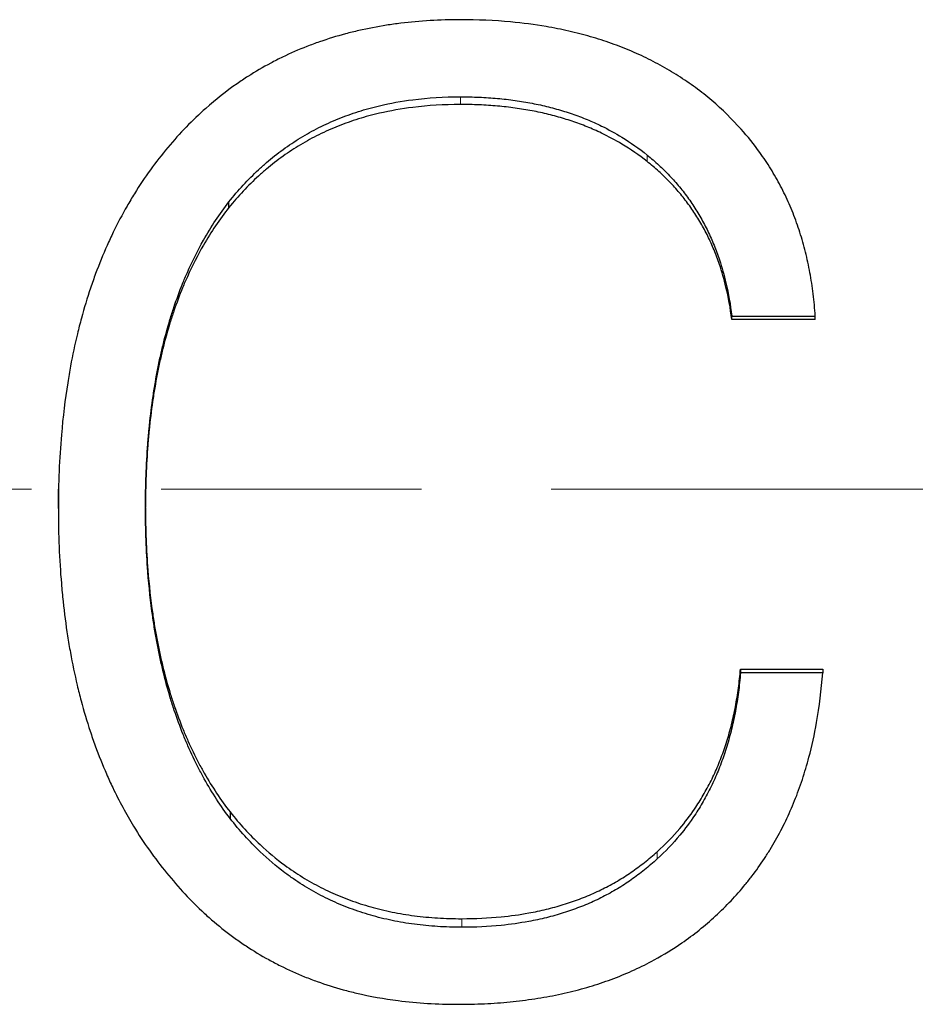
# Model space of a CAD drawing. Header units: millimetres. Extents: x 14 to 974, y 14 to 587.
# Tile 15 of 45: x 133.05 to 137.93, y 428.35 to 433.72. Entities that reach past the tile are written whole.
import ezdxf

# ---------------------------------------------------------------- set-up
doc = ezdxf.new("R2010")
doc.units = ezdxf.units.MM
doc.linetypes.add('CENTER', pattern=[50.8, 31.75, -6.35, 6.35, -6.35])
doc.linetypes.add('CHAIN', pattern=[0.3543, 0.2362, -0.0295, 0.0591, -0.0295])
doc.layers.add('외형선(ISO)', color=7, linetype='Continuous', lineweight=25)
doc.layers.add('좁은 외형선(ISO)', color=7, linetype='Continuous', lineweight=18)
doc.layers.add('중심선(ISO)', color=1, linetype='CENTER', lineweight=5, true_color=0xff0000)

msp = doc.modelspace()

# ---------------------------------------------------------------- linework, layer by layer
at = {"layer": '외형선(ISO)'}
for p, q in [((134.1853, 432.6957), (134.1853, 432.7264)), ((136.9262, 432.0859), (136.9262, 432.1044)), ((137.3807, 432.0859), (136.9262, 432.0859)), ((137.3807, 432.0859), (137.3807, 432.1044)), ((136.9737, 430.18), (137.4214, 430.18)), ((136.9737, 430.18), (136.9737, 430.1604)), ((137.4214, 430.18), (137.4214, 430.1604)), ((134.1921, 429.401), (134.1921, 429.3658))]:
    msp.add_line(p, q, dxfattribs=at)
for points, knots in [([(135.4472, 433.7196), (135.391, 433.7196), (135.3359, 433.718), (135.2817, 433.7147), (135.2275, 433.7115), (135.1743, 433.7067), (135.1221, 433.7003), (135.096, 433.697), (135.0702, 433.6934), (135.0446, 433.6894), (134.9934, 433.6813), (134.9431, 433.6717), (134.8939, 433.6604), (134.8693, 433.6548), (134.8449, 433.6487), (134.8208, 433.6423), (134.7726, 433.6294), (134.7253, 433.6149), (134.679, 433.5988), (134.6559, 433.5908), (134.633, 433.5823), (134.6104, 433.5735), (134.5651, 433.5557), (134.5208, 433.5364), (134.4775, 433.5155), (134.4559, 433.505), (134.4345, 433.4941), (134.4133, 433.4828), (134.371, 433.4603), (134.3297, 433.4361), (134.2894, 433.4103), (134.2692, 433.3974), (134.2493, 433.3841), (134.2296, 433.3704), (134.1706, 433.3293), (134.1138, 433.2846), (134.0593, 433.2362), (133.9865, 433.1717), (133.9177, 433.1008), (133.8529, 433.0233)], [0, 0, 0, 0, 0.083333, 0.083333, 0.083333, 0.166667, 0.166667, 0.166667, 0.208333, 0.208333, 0.208333, 0.291667, 0.291667, 0.291667, 0.333333, 0.333333, 0.333333, 0.416667, 0.416667, 0.416667, 0.458333, 0.458333, 0.458333, 0.541667, 0.541667, 0.541667, 0.583333, 0.583333, 0.583333, 0.666667, 0.666667, 0.666667, 0.708333, 0.708333, 0.708333, 0.833333, 0.833333, 0.833333, 1, 1, 1, 1]), ([(136.8176, 433.2786), (136.7886, 433.3031), (136.7588, 433.3266), (136.7283, 433.3491), (136.6978, 433.3715), (136.6665, 433.393), (136.6345, 433.4134), (136.6184, 433.4236), (136.6022, 433.4336), (136.5858, 433.4433), (136.553, 433.4627), (136.5195, 433.481), (136.4852, 433.4984), (136.468, 433.5071), (136.4507, 433.5155), (136.4332, 433.5237), (136.3981, 433.54), (136.3623, 433.5553), (136.3258, 433.5696), (136.3075, 433.5767), (136.289, 433.5836), (136.2704, 433.5903), (136.2331, 433.6035), (136.195, 433.6158), (136.1562, 433.627), (136.1368, 433.6326), (136.1172, 433.638), (136.0974, 433.6431), (136.0578, 433.6533), (136.0175, 433.6624), (135.9764, 433.6706), (135.9558, 433.6747), (135.9351, 433.6785), (135.9142, 433.6821), (135.8514, 433.6928), (135.787, 433.7012), (135.7208, 433.7073), (135.6326, 433.7155), (135.5414, 433.7196), (135.4472, 433.7196)], [0, 0, 0, 0, 0.083333, 0.083333, 0.083333, 0.166667, 0.166667, 0.166667, 0.208333, 0.208333, 0.208333, 0.291667, 0.291667, 0.291667, 0.333333, 0.333333, 0.333333, 0.416667, 0.416667, 0.416667, 0.458333, 0.458333, 0.458333, 0.541667, 0.541667, 0.541667, 0.583333, 0.583333, 0.583333, 0.666667, 0.666667, 0.666667, 0.708333, 0.708333, 0.708333, 0.833333, 0.833333, 0.833333, 1, 1, 1, 1]), ([(134.1853, 432.7264), (134.2106, 432.7583), (134.2367, 432.7888), (134.2635, 432.818), (134.2904, 432.8472), (134.3181, 432.875), (134.3466, 432.9016), (134.3609, 432.9148), (134.3754, 432.9278), (134.39, 432.9404), (134.4194, 432.9656), (134.4495, 432.9894), (134.4805, 433.012), (134.496, 433.0232), (134.5117, 433.0342), (134.5276, 433.0448), (134.5593, 433.066), (134.592, 433.0859), (134.6254, 433.1044), (134.6421, 433.1137), (134.659, 433.1227), (134.6761, 433.1313), (134.7103, 433.1485), (134.7454, 433.1644), (134.7813, 433.179), (134.7992, 433.1863), (134.8173, 433.1933), (134.8357, 433.1999), (134.8724, 433.2131), (134.9099, 433.2251), (134.9482, 433.2357), (134.9673, 433.241), (134.9867, 433.2459), (135.0063, 433.2506), (135.065, 433.2645), (135.1255, 433.2754), (135.1879, 433.2834), (135.2711, 433.294), (135.3575, 433.2993), (135.4472, 433.2993)], [0, 0, 0, 0, 0.083333, 0.083333, 0.083333, 0.166667, 0.166667, 0.166667, 0.208333, 0.208333, 0.208333, 0.291667, 0.291667, 0.291667, 0.333333, 0.333333, 0.333333, 0.416667, 0.416667, 0.416667, 0.458333, 0.458333, 0.458333, 0.541667, 0.541667, 0.541667, 0.583333, 0.583333, 0.583333, 0.666667, 0.666667, 0.666667, 0.708333, 0.708333, 0.708333, 0.833333, 0.833333, 0.833333, 1, 1, 1, 1]), ([(135.4472, 433.2993), (135.4819, 433.2993), (135.516, 433.2985), (135.5496, 433.2971), (135.5832, 433.2956), (135.6163, 433.2934), (135.6489, 433.2904), (135.6651, 433.289), (135.6813, 433.2873), (135.6973, 433.2855), (135.7293, 433.2818), (135.7607, 433.2774), (135.7917, 433.2723), (135.8071, 433.2697), (135.8225, 433.2669), (135.8377, 433.264), (135.8681, 433.2581), (135.898, 433.2515), (135.9273, 433.2442), (135.942, 433.2405), (135.9565, 433.2367), (135.9709, 433.2326), (135.9997, 433.2245), (136.028, 433.2157), (136.0557, 433.2062), (136.0696, 433.2014), (136.0833, 433.1964), (136.0969, 433.1913), (136.1241, 433.181), (136.1508, 433.17), (136.1769, 433.1583), (136.19, 433.1524), (136.2029, 433.1463), (136.2157, 433.1401), (136.2541, 433.1213), (136.2913, 433.1009), (136.3273, 433.0789), (136.3753, 433.0495), (136.4211, 433.0172), (136.4648, 432.9819)], [0, 0, 0, 0, 0.083333, 0.083333, 0.083333, 0.166667, 0.166667, 0.166667, 0.208333, 0.208333, 0.208333, 0.291667, 0.291667, 0.291667, 0.333333, 0.333333, 0.333333, 0.416667, 0.416667, 0.416667, 0.458333, 0.458333, 0.458333, 0.541667, 0.541667, 0.541667, 0.583333, 0.583333, 0.583333, 0.666667, 0.666667, 0.666667, 0.708333, 0.708333, 0.708333, 0.833333, 0.833333, 0.833333, 1, 1, 1, 1]), ([(137.3807, 432.1044), (137.3781, 432.1451), (137.3744, 432.1852), (137.3696, 432.2245), (137.3648, 432.2639), (137.3589, 432.3026), (137.3519, 432.3406), (137.3484, 432.3596), (137.3446, 432.3785), (137.3406, 432.3972), (137.3326, 432.4345), (137.3234, 432.4712), (137.3132, 432.5072), (137.3081, 432.5252), (137.3027, 432.543), (137.297, 432.5606), (137.2857, 432.596), (137.2734, 432.6306), (137.2599, 432.6646), (137.2531, 432.6815), (137.2461, 432.6983), (137.2389, 432.715), (137.2243, 432.7483), (137.2087, 432.7809), (137.1919, 432.8128), (137.1836, 432.8288), (137.1749, 432.8446), (137.166, 432.8602), (137.1482, 432.8915), (137.1293, 432.9221), (137.1094, 432.952), (137.0994, 432.9669), (137.0891, 432.9817), (137.0786, 432.9964), (137.047, 433.0402), (137.013, 433.0826), (136.9765, 433.1234), (136.9279, 433.1778), (136.8749, 433.2295), (136.8176, 433.2786)], [0, 0, 0, 0, 0.083333, 0.083333, 0.083333, 0.166667, 0.166667, 0.166667, 0.208333, 0.208333, 0.208333, 0.291667, 0.291667, 0.291667, 0.333333, 0.333333, 0.333333, 0.416667, 0.416667, 0.416667, 0.458333, 0.458333, 0.458333, 0.541667, 0.541667, 0.541667, 0.583333, 0.583333, 0.583333, 0.666667, 0.666667, 0.666667, 0.708333, 0.708333, 0.708333, 0.833333, 0.833333, 0.833333, 1, 1, 1, 1]), ([(135.4472, 433.2573), (135.3575, 433.2573), (135.2711, 433.2521), (135.1879, 433.2417), (135.1255, 433.2339), (135.065, 433.2232), (135.0063, 433.2096), (134.9867, 433.205), (134.9673, 433.2002), (134.9482, 433.195), (134.9099, 433.1846), (134.8724, 433.1729), (134.8357, 433.1599), (134.8173, 433.1534), (134.7992, 433.1466), (134.7813, 433.1394), (134.7454, 433.1251), (134.7103, 433.1095), (134.6761, 433.0926), (134.659, 433.0842), (134.6421, 433.0754), (134.6254, 433.0663), (134.592, 433.0481), (134.5593, 433.0286), (134.5276, 433.0078), (134.5117, 432.9974), (134.496, 432.9867), (134.4805, 432.9757), (134.4495, 432.9536), (134.4194, 432.9302), (134.39, 432.9054), (134.3754, 432.8931), (134.3609, 432.8804), (134.3466, 432.8674), (134.3181, 432.8414), (134.2904, 432.8141), (134.2635, 432.7855), (134.2367, 432.7569), (134.2106, 432.7269), (134.1853, 432.6957)], [-1, -1, -1, -1, -0.833333, -0.833333, -0.833333, -0.708333, -0.708333, -0.708333, -0.666667, -0.666667, -0.666667, -0.583333, -0.583333, -0.583333, -0.541667, -0.541667, -0.541667, -0.458333, -0.458333, -0.458333, -0.416667, -0.416667, -0.416667, -0.333333, -0.333333, -0.333333, -0.291667, -0.291667, -0.291667, -0.208333, -0.208333, -0.208333, -0.166667, -0.166667, -0.166667, -0.083333, -0.083333, -0.083333, 0, 0, 0, 0]), ([(136.4648, 432.9462), (136.4211, 432.9808), (136.3753, 433.0125), (136.3273, 433.0413), (136.2913, 433.0629), (136.2541, 433.0829), (136.2157, 433.1012), (136.2029, 433.1074), (136.19, 433.1133), (136.1769, 433.1191), (136.1508, 433.1306), (136.1241, 433.1414), (136.0969, 433.1515), (136.0833, 433.1565), (136.0696, 433.1614), (136.0557, 433.1661), (136.028, 433.1754), (135.9997, 433.1841), (135.9709, 433.192), (135.9565, 433.1959), (135.942, 433.1997), (135.9273, 433.2033), (135.898, 433.2105), (135.8681, 433.217), (135.8377, 433.2228), (135.8225, 433.2256), (135.8071, 433.2283), (135.7917, 433.2309), (135.7607, 433.2359), (135.7293, 433.2402), (135.6973, 433.2438), (135.6813, 433.2456), (135.6651, 433.2472), (135.6489, 433.2487), (135.6163, 433.2516), (135.5832, 433.2537), (135.5496, 433.2552), (135.516, 433.2566), (135.4819, 433.2573), (135.4472, 433.2573)], [-1, -1, -1, -1, -0.833333, -0.833333, -0.833333, -0.708333, -0.708333, -0.708333, -0.666667, -0.666667, -0.666667, -0.583333, -0.583333, -0.583333, -0.541667, -0.541667, -0.541667, -0.458333, -0.458333, -0.458333, -0.416667, -0.416667, -0.416667, -0.333333, -0.333333, -0.333333, -0.291667, -0.291667, -0.291667, -0.208333, -0.208333, -0.208333, -0.166667, -0.166667, -0.166667, -0.083333, -0.083333, -0.083333, 0, 0, 0, 0]), ([(133.8529, 433.0233), (133.8197, 432.9838), (133.788, 432.9431), (133.7575, 432.901), (133.7271, 432.859), (133.6981, 432.8157), (133.6705, 432.7711), (133.6567, 432.7488), (133.6432, 432.7262), (133.6301, 432.7033), (133.6038, 432.6575), (133.5789, 432.6104), (133.5554, 432.562), (133.5437, 432.5378), (133.5323, 432.5133), (133.5212, 432.4885), (133.4991, 432.4388), (133.4784, 432.3879), (133.459, 432.3357), (133.4494, 432.3096), (133.44, 432.2832), (133.4311, 432.2564), (133.4131, 432.203), (133.3965, 432.1482), (133.3813, 432.0922), (133.3737, 432.0642), (133.3664, 432.0359), (133.3595, 432.0073), (133.3457, 431.95), (133.3333, 431.8914), (133.3222, 431.8316), (133.3167, 431.8017), (133.3115, 431.7715), (133.3067, 431.7409), (133.2922, 431.6493), (133.2808, 431.5548), (133.2725, 431.4574), (133.2614, 431.3276), (133.2559, 431.1927), (133.2559, 431.0528)], [0, 0, 0, 0, 0.083333, 0.083333, 0.083333, 0.166667, 0.166667, 0.166667, 0.208333, 0.208333, 0.208333, 0.291667, 0.291667, 0.291667, 0.333333, 0.333333, 0.333333, 0.416667, 0.416667, 0.416667, 0.458333, 0.458333, 0.458333, 0.541667, 0.541667, 0.541667, 0.583333, 0.583333, 0.583333, 0.666667, 0.666667, 0.666667, 0.708333, 0.708333, 0.708333, 0.833333, 0.833333, 0.833333, 1, 1, 1, 1]), ([(136.4648, 432.9819), (136.4867, 432.9643), (136.5078, 432.9461), (136.5282, 432.9273), (136.5485, 432.9085), (136.5681, 432.8892), (136.587, 432.8693), (136.5964, 432.8594), (136.6056, 432.8493), (136.6147, 432.8391), (136.6328, 432.8187), (136.6501, 432.7977), (136.6667, 432.7761), (136.675, 432.7653), (136.6831, 432.7544), (136.691, 432.7433), (136.7068, 432.7212), (136.7219, 432.6985), (136.7362, 432.6753), (136.7434, 432.6636), (136.7504, 432.6519), (136.7571, 432.64), (136.7707, 432.6161), (136.7835, 432.5918), (136.7956, 432.5668), (136.8016, 432.5544), (136.8075, 432.5418), (136.8131, 432.529), (136.8244, 432.5035), (136.835, 432.4775), (136.8448, 432.4508), (136.8497, 432.4375), (136.8544, 432.4241), (136.8589, 432.4105), (136.8725, 432.3697), (136.8843, 432.3277), (136.8945, 432.2844), (136.9081, 432.2266), (136.9186, 432.1666), (136.9262, 432.1044)], [0, 0, 0, 0, 0.083333, 0.083333, 0.083333, 0.166667, 0.166667, 0.166667, 0.208333, 0.208333, 0.208333, 0.291667, 0.291667, 0.291667, 0.333333, 0.333333, 0.333333, 0.416667, 0.416667, 0.416667, 0.458333, 0.458333, 0.458333, 0.541667, 0.541667, 0.541667, 0.583333, 0.583333, 0.583333, 0.666667, 0.666667, 0.666667, 0.708333, 0.708333, 0.708333, 0.833333, 0.833333, 0.833333, 1, 1, 1, 1]), ([(136.9262, 432.0859), (136.9186, 432.1469), (136.9081, 432.2057), (136.8945, 432.2623), (136.8843, 432.3048), (136.8725, 432.346), (136.8589, 432.386), (136.8544, 432.3993), (136.8497, 432.4125), (136.8448, 432.4255), (136.835, 432.4516), (136.8244, 432.4772), (136.8131, 432.5022), (136.8075, 432.5147), (136.8016, 432.527), (136.7956, 432.5393), (136.7835, 432.5637), (136.7707, 432.5876), (136.7571, 432.6109), (136.7504, 432.6226), (136.7434, 432.6341), (136.7362, 432.6455), (136.7219, 432.6683), (136.7068, 432.6906), (136.691, 432.7123), (136.6831, 432.7231), (136.675, 432.7338), (136.6667, 432.7444), (136.6501, 432.7655), (136.6328, 432.7861), (136.6147, 432.8062), (136.6056, 432.8162), (136.5964, 432.8261), (136.587, 432.8358), (136.5681, 432.8553), (136.5485, 432.8743), (136.5282, 432.8927), (136.5078, 432.911), (136.4867, 432.9289), (136.4648, 432.9462)], [-1, -1, -1, -1, -0.833333, -0.833333, -0.833333, -0.708333, -0.708333, -0.708333, -0.666667, -0.666667, -0.666667, -0.583333, -0.583333, -0.583333, -0.541667, -0.541667, -0.541667, -0.458333, -0.458333, -0.458333, -0.416667, -0.416667, -0.416667, -0.333333, -0.333333, -0.333333, -0.291667, -0.291667, -0.291667, -0.208333, -0.208333, -0.208333, -0.166667, -0.166667, -0.166667, -0.083333, -0.083333, -0.083333, 0, 0, 0, 0]), ([(133.7308, 431.0597), (133.7308, 431.1197), (133.7318, 431.1785), (133.7339, 431.2362), (133.7361, 431.2939), (133.7392, 431.3505), (133.7434, 431.4059), (133.7455, 431.4336), (133.7479, 431.461), (133.7505, 431.4882), (133.7558, 431.5425), (133.7621, 431.5956), (133.7695, 431.6476), (133.7731, 431.6736), (133.7771, 431.6993), (133.7813, 431.7248), (133.7897, 431.7756), (133.7992, 431.8253), (133.8097, 431.8739), (133.815, 431.8982), (133.8205, 431.9222), (133.8263, 431.9459), (133.8378, 431.9934), (133.8505, 432.0397), (133.8642, 432.0848), (133.871, 432.1074), (133.8781, 432.1297), (133.8855, 432.1517), (133.9002, 432.1957), (133.916, 432.2386), (133.9328, 432.2803), (133.9412, 432.3012), (133.9499, 432.3218), (133.9589, 432.3421), (133.9857, 432.403), (134.0149, 432.4613), (134.0464, 432.5171), (134.0885, 432.5914), (134.1348, 432.6612), (134.1853, 432.7264)], [0, 0, 0, 0, 0.083333, 0.083333, 0.083333, 0.166667, 0.166667, 0.166667, 0.208333, 0.208333, 0.208333, 0.291667, 0.291667, 0.291667, 0.333333, 0.333333, 0.333333, 0.416667, 0.416667, 0.416667, 0.458333, 0.458333, 0.458333, 0.541667, 0.541667, 0.541667, 0.583333, 0.583333, 0.583333, 0.666667, 0.666667, 0.666667, 0.708333, 0.708333, 0.708333, 0.833333, 0.833333, 0.833333, 1, 1, 1, 1]), ([(134.1853, 432.6957), (134.1348, 432.6318), (134.0885, 432.5633), (134.0464, 432.4905), (134.0149, 432.4358), (133.9857, 432.3786), (133.9589, 432.3189), (133.9499, 432.299), (133.9412, 432.2788), (133.9328, 432.2584), (133.916, 432.2175), (133.9002, 432.1754), (133.8855, 432.1323), (133.8781, 432.1107), (133.871, 432.0888), (133.8642, 432.0667), (133.8505, 432.0224), (133.8378, 431.977), (133.8263, 431.9305), (133.8205, 431.9073), (133.815, 431.8837), (133.8097, 431.8599), (133.7992, 431.8123), (133.7897, 431.7635), (133.7813, 431.7137), (133.7771, 431.6887), (133.7731, 431.6635), (133.7695, 431.638), (133.7621, 431.5871), (133.7558, 431.535), (133.7505, 431.4817), (133.7479, 431.4551), (133.7455, 431.4282), (133.7434, 431.4011), (133.7392, 431.3467), (133.7361, 431.2913), (133.7339, 431.2347), (133.7318, 431.1782), (133.7308, 431.1205), (133.7308, 431.0617)], [-1, -1, -1, -1, -0.833333, -0.833333, -0.833333, -0.708333, -0.708333, -0.708333, -0.666667, -0.666667, -0.666667, -0.583333, -0.583333, -0.583333, -0.541667, -0.541667, -0.541667, -0.458333, -0.458333, -0.458333, -0.416667, -0.416667, -0.416667, -0.333333, -0.333333, -0.333333, -0.291667, -0.291667, -0.291667, -0.208333, -0.208333, -0.208333, -0.166667, -0.166667, -0.166667, -0.083333, -0.083333, -0.083333, 0, 0, 0, 0]), ([(136.9262, 432.1044), (136.9388, 432.1044), (136.9514, 432.1044), (136.9641, 432.1044), (136.9767, 432.1044), (136.9893, 432.1044), (137.0019, 432.1044), (137.0082, 432.1044), (137.0146, 432.1044), (137.0209, 432.1044), (137.0335, 432.1044), (137.0461, 432.1044), (137.0588, 432.1044), (137.0651, 432.1044), (137.0714, 432.1044), (137.0777, 432.1044), (137.0903, 432.1044), (137.1029, 432.1044), (137.1156, 432.1044), (137.1219, 432.1044), (137.1282, 432.1044), (137.1345, 432.1044), (137.1471, 432.1044), (137.1598, 432.1044), (137.1724, 432.1044), (137.1787, 432.1044), (137.185, 432.1044), (137.1913, 432.1044), (137.204, 432.1044), (137.2166, 432.1044), (137.2292, 432.1044), (137.2355, 432.1044), (137.2418, 432.1044), (137.2481, 432.1044), (137.2671, 432.1044), (137.286, 432.1044), (137.305, 432.1044), (137.3302, 432.1044), (137.3555, 432.1044), (137.3807, 432.1044)], [0, 0, 0, 0, 0.00378788, 0.00378788, 0.00378788, 0.00757576, 0.00757576, 0.00757576, 0.0094697, 0.0094697, 0.0094697, 0.01325758, 0.01325758, 0.01325758, 0.01515152, 0.01515152, 0.01515152, 0.01893939, 0.01893939, 0.01893939, 0.02083333, 0.02083333, 0.02083333, 0.02462121, 0.02462121, 0.02462121, 0.02651515, 0.02651515, 0.02651515, 0.03030303, 0.03030303, 0.03030303, 0.03219697, 0.03219697, 0.03219697, 0.03787879, 0.03787879, 0.03787879, 0.04545455, 0.04545455, 0.04545455, 0.04545455]), ([(133.7308, 431.0597), (133.7308, 430.9421), (133.7351, 430.8287), (133.7436, 430.7197), (133.75, 430.6374), (133.7588, 430.5576), (133.77, 430.4803), (133.7738, 430.4545), (133.7778, 430.429), (133.782, 430.4037), (133.7906, 430.3532), (133.8002, 430.3038), (133.8109, 430.2555), (133.8162, 430.2314), (133.8218, 430.2075), (133.8277, 430.1839), (133.8394, 430.1367), (133.8523, 430.0905), (133.8661, 430.0455), (133.8731, 430.023), (133.8803, 430.0007), (133.8878, 429.9788), (133.9027, 429.9348), (133.9187, 429.8919), (133.9358, 429.8502), (133.9444, 429.8293), (133.9532, 429.8087), (133.9623, 429.7883), (133.9804, 429.7476), (133.9996, 429.708), (134.0199, 429.6695), (134.0301, 429.6502), (134.0405, 429.6312), (134.0512, 429.6125), (134.0725, 429.5751), (134.0949, 429.5388), (134.1184, 429.5035), (134.1419, 429.4682), (134.1665, 429.4341), (134.1921, 429.401)], [-0.9990762, -0.9990762, -0.9990762, -0.9990762, -0.8333333, -0.8333333, -0.8333333, -0.7083333, -0.7083333, -0.7083333, -0.6666667, -0.6666667, -0.6666667, -0.5833333, -0.5833333, -0.5833333, -0.5416667, -0.5416667, -0.5416667, -0.4583333, -0.4583333, -0.4583333, -0.4166667, -0.4166667, -0.4166667, -0.3333333, -0.3333333, -0.3333333, -0.2916667, -0.2916667, -0.2916667, -0.2083333, -0.2083333, -0.2083333, -0.1666667, -0.1666667, -0.1666667, -0.0833333, -0.0833333, -0.0833333, 0, 0, 0, 0]), ([(134.1921, 429.3658), (134.1665, 429.3996), (134.1419, 429.4344), (134.1184, 429.4704), (134.0949, 429.5063), (134.0725, 429.5434), (134.0512, 429.5816), (134.0405, 429.6007), (134.0301, 429.62), (134.0199, 429.6397), (133.9996, 429.679), (133.9804, 429.7194), (133.9623, 429.7609), (133.9532, 429.7816), (133.9444, 429.8027), (133.9358, 429.824), (133.9187, 429.8666), (133.9027, 429.9103), (133.8878, 429.9551), (133.8803, 429.9775), (133.8731, 430.0002), (133.8661, 430.0232), (133.8523, 430.0692), (133.8394, 430.1162), (133.8277, 430.1644), (133.8218, 430.1885), (133.8162, 430.2128), (133.8109, 430.2374), (133.8002, 430.2867), (133.7906, 430.3371), (133.782, 430.3886), (133.7778, 430.4143), (133.7738, 430.4404), (133.77, 430.4667), (133.7588, 430.5456), (133.75, 430.627), (133.7436, 430.7109), (133.7351, 430.8227), (133.7308, 430.939), (133.7308, 431.0597)], [0, 0, 0, 0, 0.083333, 0.083333, 0.083333, 0.166667, 0.166667, 0.166667, 0.208333, 0.208333, 0.208333, 0.291667, 0.291667, 0.291667, 0.333333, 0.333333, 0.333333, 0.416667, 0.416667, 0.416667, 0.458333, 0.458333, 0.458333, 0.541667, 0.541667, 0.541667, 0.583333, 0.583333, 0.583333, 0.666667, 0.666667, 0.666667, 0.708333, 0.708333, 0.708333, 0.833333, 0.833333, 0.833333, 1, 1, 1, 1]), ([(133.2559, 431.0528), (133.2559, 430.9824), (133.2573, 430.9134), (133.26, 430.8455), (133.2627, 430.7777), (133.2668, 430.7112), (133.2723, 430.6459), (133.275, 430.6133), (133.2781, 430.5809), (133.2815, 430.5489), (133.2883, 430.4849), (133.2965, 430.4222), (133.3061, 430.3607), (133.3109, 430.33), (133.316, 430.2996), (133.3215, 430.2695), (133.3324, 430.2093), (133.3447, 430.1504), (133.3584, 430.0927), (133.3652, 430.0639), (133.3724, 430.0354), (133.3799, 430.0072), (133.3949, 429.9508), (133.4113, 429.8957), (133.4291, 429.8419), (133.4379, 429.815), (133.4472, 429.7884), (133.4567, 429.7621), (133.4759, 429.7096), (133.4964, 429.6583), (133.5182, 429.6083), (133.5291, 429.5832), (133.5404, 429.5586), (133.552, 429.5342), (133.5869, 429.4611), (133.6248, 429.3908), (133.6658, 429.3234), (133.7204, 429.2336), (133.7805, 429.1488), (133.8461, 429.0691)], [0, 0, 0, 0, 0.083333, 0.083333, 0.083333, 0.166667, 0.166667, 0.166667, 0.208333, 0.208333, 0.208333, 0.291667, 0.291667, 0.291667, 0.333333, 0.333333, 0.333333, 0.416667, 0.416667, 0.416667, 0.458333, 0.458333, 0.458333, 0.541667, 0.541667, 0.541667, 0.583333, 0.583333, 0.583333, 0.666667, 0.666667, 0.666667, 0.708333, 0.708333, 0.708333, 0.833333, 0.833333, 0.833333, 1, 1, 1, 1]), ([(136.5191, 429.1845), (136.5636, 429.2243), (136.6049, 429.2667), (136.6429, 429.3117), (136.6715, 429.3454), (136.6982, 429.3806), (136.7232, 429.4173), (136.7315, 429.4295), (136.7396, 429.4418), (136.7475, 429.4544), (136.7634, 429.4795), (136.7784, 429.5052), (136.7926, 429.5315), (136.7997, 429.5447), (136.8066, 429.558), (136.8134, 429.5715), (136.8268, 429.5985), (136.8394, 429.6262), (136.8512, 429.6545), (136.8571, 429.6686), (136.8629, 429.6829), (136.8684, 429.6974), (136.8794, 429.7264), (136.8896, 429.7559), (136.899, 429.7862), (136.9038, 429.8013), (136.9083, 429.8166), (136.9126, 429.832), (136.9212, 429.8629), (136.929, 429.8944), (136.936, 429.9266), (136.9395, 429.9427), (136.9429, 429.9589), (136.946, 429.9753), (136.9522, 430.0081), (136.9576, 430.0416), (136.9622, 430.0757), (136.9668, 430.1098), (136.9707, 430.1446), (136.9737, 430.18)], [-1, -1, -1, -1, -0.833333, -0.833333, -0.833333, -0.708333, -0.708333, -0.708333, -0.666667, -0.666667, -0.666667, -0.583333, -0.583333, -0.583333, -0.541667, -0.541667, -0.541667, -0.458333, -0.458333, -0.458333, -0.416667, -0.416667, -0.416667, -0.333333, -0.333333, -0.333333, -0.291667, -0.291667, -0.291667, -0.208333, -0.208333, -0.208333, -0.166667, -0.166667, -0.166667, -0.083333, -0.083333, -0.083333, 0, 0, 0, 0]), ([(136.9737, 430.1604), (136.9707, 430.1243), (136.9668, 430.0888), (136.9622, 430.054), (136.9576, 430.0192), (136.9522, 429.9851), (136.946, 429.9516), (136.9429, 429.9349), (136.9395, 429.9183), (136.936, 429.9019), (136.929, 429.8691), (136.9212, 429.8369), (136.9126, 429.8054), (136.9083, 429.7897), (136.9038, 429.7741), (136.899, 429.7587), (136.8896, 429.7279), (136.8794, 429.6977), (136.8684, 429.6682), (136.8629, 429.6534), (136.8571, 429.6388), (136.8512, 429.6244), (136.8394, 429.5955), (136.8268, 429.5673), (136.8134, 429.5398), (136.8066, 429.526), (136.7997, 429.5124), (136.7926, 429.499), (136.7784, 429.4721), (136.7634, 429.4458), (136.7475, 429.4203), (136.7396, 429.4075), (136.7315, 429.3949), (136.7232, 429.3824), (136.6982, 429.345), (136.6715, 429.3092), (136.6429, 429.2747), (136.6049, 429.2289), (136.5636, 429.1856), (136.5191, 429.145)], [0, 0, 0, 0, 0.083333, 0.083333, 0.083333, 0.166667, 0.166667, 0.166667, 0.208333, 0.208333, 0.208333, 0.291667, 0.291667, 0.291667, 0.333333, 0.333333, 0.333333, 0.416667, 0.416667, 0.416667, 0.458333, 0.458333, 0.458333, 0.541667, 0.541667, 0.541667, 0.583333, 0.583333, 0.583333, 0.666667, 0.666667, 0.666667, 0.708333, 0.708333, 0.708333, 0.833333, 0.833333, 0.833333, 1, 1, 1, 1]), ([(136.838, 428.8347), (136.867, 428.8615), (136.895, 428.8892), (136.9218, 428.9176), (136.9487, 428.9461), (136.9745, 428.9754), (136.9993, 429.0055), (137.0117, 429.0206), (137.0238, 429.0359), (137.0356, 429.0514), (137.0593, 429.0823), (137.0819, 429.1141), (137.1035, 429.1468), (137.1142, 429.1631), (137.1247, 429.1796), (137.135, 429.1963), (137.1555, 429.2298), (137.1749, 429.2641), (137.1932, 429.2993), (137.2024, 429.3169), (137.2113, 429.3346), (137.2199, 429.3526), (137.2372, 429.3886), (137.2534, 429.4254), (137.2685, 429.4631), (137.2761, 429.4819), (137.2834, 429.501), (137.2905, 429.5202), (137.3045, 429.5587), (137.3175, 429.598), (137.3295, 429.6382), (137.3354, 429.6583), (137.3411, 429.6786), (137.3466, 429.6991), (137.3629, 429.7606), (137.3768, 429.824), (137.3883, 429.8892), (137.4036, 429.9763), (137.4146, 430.0666), (137.4214, 430.1604)], [0, 0, 0, 0, 0.083333, 0.083333, 0.083333, 0.166667, 0.166667, 0.166667, 0.208333, 0.208333, 0.208333, 0.291667, 0.291667, 0.291667, 0.333333, 0.333333, 0.333333, 0.416667, 0.416667, 0.416667, 0.458333, 0.458333, 0.458333, 0.541667, 0.541667, 0.541667, 0.583333, 0.583333, 0.583333, 0.666667, 0.666667, 0.666667, 0.708333, 0.708333, 0.708333, 0.833333, 0.833333, 0.833333, 1, 1, 1, 1]), ([(137.4214, 430.1604), (137.409, 430.1604), (137.3966, 430.1604), (137.3841, 430.1604), (137.3717, 430.1604), (137.3592, 430.1604), (137.3468, 430.1604), (137.3406, 430.1604), (137.3344, 430.1604), (137.3281, 430.1604), (137.3157, 430.1604), (137.3033, 430.1604), (137.2908, 430.1604), (137.2846, 430.1604), (137.2784, 430.1604), (137.2722, 430.1604), (137.2597, 430.1604), (137.2473, 430.1604), (137.2349, 430.1604), (137.2286, 430.1604), (137.2224, 430.1604), (137.2162, 430.1604), (137.2038, 430.1604), (137.1913, 430.1604), (137.1789, 430.1604), (137.1727, 430.1604), (137.1665, 430.1604), (137.1602, 430.1604), (137.1478, 430.1604), (137.1354, 430.1604), (137.1229, 430.1604), (137.1167, 430.1604), (137.1105, 430.1604), (137.1043, 430.1604), (137.0856, 430.1604), (137.0669, 430.1604), (137.0483, 430.1604), (137.0234, 430.1604), (136.9985, 430.1604), (136.9737, 430.1604)], [0, 0, 0, 0, 0.00373134, 0.00373134, 0.00373134, 0.00746269, 0.00746269, 0.00746269, 0.00932836, 0.00932836, 0.00932836, 0.0130597, 0.0130597, 0.0130597, 0.01492537, 0.01492537, 0.01492537, 0.01865672, 0.01865672, 0.01865672, 0.02052239, 0.02052239, 0.02052239, 0.02425373, 0.02425373, 0.02425373, 0.0261194, 0.0261194, 0.0261194, 0.02985075, 0.02985075, 0.02985075, 0.03171642, 0.03171642, 0.03171642, 0.03731343, 0.03731343, 0.03731343, 0.04477612, 0.04477612, 0.04477612, 0.04477612]), ([(134.1921, 429.401), (134.2434, 429.3363), (134.2978, 429.2771), (134.3553, 429.2232), (134.3985, 429.1828), (134.4434, 429.1455), (134.4901, 429.1111), (134.5056, 429.0997), (134.5214, 429.0886), (134.5374, 429.0778), (134.5693, 429.0563), (134.602, 429.0361), (134.6355, 429.0173), (134.6522, 429.0078), (134.6691, 428.9988), (134.6863, 428.99), (134.7205, 428.9725), (134.7556, 428.9564), (134.7914, 428.9416), (134.8093, 428.9342), (134.8275, 428.9271), (134.8458, 428.9204), (134.8824, 428.9069), (134.9198, 428.8948), (134.958, 428.8841), (134.9771, 428.8787), (134.9964, 428.8736), (135.0159, 428.8689), (135.0548, 428.8595), (135.0946, 428.8515), (135.1352, 428.8447), (135.1554, 428.8414), (135.1759, 428.8383), (135.1966, 428.8357), (135.2379, 428.8303), (135.28, 428.8262), (135.3229, 428.8236), (135.3658, 428.8209), (135.4095, 428.8195), (135.454, 428.8195)], [-1, -1, -1, -1, -0.833333, -0.833333, -0.833333, -0.708333, -0.708333, -0.708333, -0.666667, -0.666667, -0.666667, -0.583333, -0.583333, -0.583333, -0.541667, -0.541667, -0.541667, -0.458333, -0.458333, -0.458333, -0.416667, -0.416667, -0.416667, -0.333333, -0.333333, -0.333333, -0.291667, -0.291667, -0.291667, -0.208333, -0.208333, -0.208333, -0.166667, -0.166667, -0.166667, -0.083333, -0.083333, -0.083333, 0, 0, 0, 0]), ([(135.454, 428.7727), (135.4095, 428.7727), (135.3658, 428.7741), (135.3229, 428.7768), (135.28, 428.7796), (135.2379, 428.7837), (135.1966, 428.7892), (135.1759, 428.7919), (135.1554, 428.795), (135.1352, 428.7984), (135.0946, 428.8053), (135.0548, 428.8135), (135.0159, 428.8231), (134.9964, 428.8279), (134.9771, 428.8331), (134.958, 428.8386), (134.9198, 428.8495), (134.8824, 428.8619), (134.8458, 428.8756), (134.8275, 428.8825), (134.8093, 428.8897), (134.7914, 428.8972), (134.7556, 428.9123), (134.7205, 428.9288), (134.6863, 428.9466), (134.6691, 428.9555), (134.6522, 428.9648), (134.6355, 428.9744), (134.602, 428.9936), (134.5693, 429.0142), (134.5374, 429.0362), (134.5214, 429.0472), (134.5056, 429.0585), (134.4901, 429.0701), (134.4434, 429.1052), (134.3985, 429.1433), (134.3553, 429.1845), (134.2978, 429.2394), (134.2434, 429.2999), (134.1921, 429.3658)], [0, 0, 0, 0, 0.083333, 0.083333, 0.083333, 0.166667, 0.166667, 0.166667, 0.208333, 0.208333, 0.208333, 0.291667, 0.291667, 0.291667, 0.333333, 0.333333, 0.333333, 0.416667, 0.416667, 0.416667, 0.458333, 0.458333, 0.458333, 0.541667, 0.541667, 0.541667, 0.583333, 0.583333, 0.583333, 0.666667, 0.666667, 0.666667, 0.708333, 0.708333, 0.708333, 0.833333, 0.833333, 0.833333, 1, 1, 1, 1]), ([(135.454, 428.8195), (135.5279, 428.8195), (135.5993, 428.8229), (135.6683, 428.8297), (135.72, 428.8347), (135.7703, 428.8417), (135.8193, 428.8506), (135.8356, 428.8535), (135.8518, 428.8567), (135.8678, 428.8601), (135.8999, 428.8668), (135.9313, 428.8744), (135.9621, 428.8829), (135.9775, 428.8871), (135.9928, 428.8915), (136.0079, 428.8962), (136.0381, 428.9054), (136.0676, 428.9156), (136.0966, 428.9266), (136.1111, 428.9321), (136.1254, 428.9378), (136.1396, 428.9437), (136.168, 428.9555), (136.1957, 428.9682), (136.2229, 428.9817), (136.2364, 428.9884), (136.2499, 428.9954), (136.2631, 429.0026), (136.2896, 429.017), (136.3156, 429.0322), (136.3409, 429.0482), (136.3535, 429.0562), (136.366, 429.0645), (136.3783, 429.0729), (136.403, 429.0898), (136.4271, 429.1076), (136.4506, 429.1262), (136.474, 429.1448), (136.4969, 429.1642), (136.5191, 429.1845)], [-1, -1, -1, -1, -0.833333, -0.833333, -0.833333, -0.708333, -0.708333, -0.708333, -0.666667, -0.666667, -0.666667, -0.583333, -0.583333, -0.583333, -0.541667, -0.541667, -0.541667, -0.458333, -0.458333, -0.458333, -0.416667, -0.416667, -0.416667, -0.333333, -0.333333, -0.333333, -0.291667, -0.291667, -0.291667, -0.208333, -0.208333, -0.208333, -0.166667, -0.166667, -0.166667, -0.083333, -0.083333, -0.083333, 0, 0, 0, 0]), ([(136.5191, 429.145), (136.4969, 429.1243), (136.474, 429.1045), (136.4506, 429.0855), (136.4271, 429.0665), (136.403, 429.0484), (136.3783, 429.0312), (136.366, 429.0226), (136.3535, 429.0142), (136.3409, 429.006), (136.3156, 428.9896), (136.2896, 428.9741), (136.2631, 428.9594), (136.2499, 428.9521), (136.2364, 428.945), (136.2229, 428.9381), (136.1957, 428.9243), (136.168, 428.9114), (136.1396, 428.8993), (136.1254, 428.8933), (136.1111, 428.8875), (136.0966, 428.8819), (136.0676, 428.8707), (136.0381, 428.8604), (136.0079, 428.8509), (135.9928, 428.8461), (135.9775, 428.8416), (135.9621, 428.8373), (135.9313, 428.8287), (135.8999, 428.8209), (135.8678, 428.8141), (135.8518, 428.8106), (135.8356, 428.8074), (135.8193, 428.8044), (135.7703, 428.7953), (135.72, 428.7882), (135.6683, 428.783), (135.5993, 428.7762), (135.5279, 428.7727), (135.454, 428.7727)], [0, 0, 0, 0, 0.083333, 0.083333, 0.083333, 0.166667, 0.166667, 0.166667, 0.208333, 0.208333, 0.208333, 0.291667, 0.291667, 0.291667, 0.333333, 0.333333, 0.333333, 0.416667, 0.416667, 0.416667, 0.458333, 0.458333, 0.458333, 0.541667, 0.541667, 0.541667, 0.583333, 0.583333, 0.583333, 0.666667, 0.666667, 0.666667, 0.708333, 0.708333, 0.708333, 0.833333, 0.833333, 0.833333, 1, 1, 1, 1]), ([(133.8461, 429.0691), (133.8782, 429.0293), (133.9112, 428.9911), (133.9452, 428.9546), (133.9793, 428.9181), (134.0143, 428.8832), (134.0504, 428.85), (134.0684, 428.8334), (134.0867, 428.8173), (134.1052, 428.8015), (134.1423, 428.77), (134.1804, 428.7401), (134.2194, 428.712), (134.239, 428.6979), (134.2588, 428.6842), (134.2788, 428.6709), (134.3189, 428.6444), (134.36, 428.6195), (134.4021, 428.5963), (134.4231, 428.5847), (134.4444, 428.5735), (134.4659, 428.5628), (134.509, 428.5412), (134.5531, 428.5213), (134.5982, 428.5031), (134.6208, 428.494), (134.6436, 428.4853), (134.6666, 428.477), (134.7127, 428.4604), (134.7599, 428.4455), (134.808, 428.4323), (134.832, 428.4257), (134.8563, 428.4195), (134.8809, 428.4137), (134.9546, 428.3963), (135.0305, 428.3826), (135.1087, 428.3727), (135.213, 428.3594), (135.3213, 428.3528), (135.4336, 428.3528)], [0, 0, 0, 0, 0.083333, 0.083333, 0.083333, 0.166667, 0.166667, 0.166667, 0.208333, 0.208333, 0.208333, 0.291667, 0.291667, 0.291667, 0.333333, 0.333333, 0.333333, 0.416667, 0.416667, 0.416667, 0.458333, 0.458333, 0.458333, 0.541667, 0.541667, 0.541667, 0.583333, 0.583333, 0.583333, 0.666667, 0.666667, 0.666667, 0.708333, 0.708333, 0.708333, 0.833333, 0.833333, 0.833333, 1, 1, 1, 1]), ([(135.4336, 428.3528), (135.4826, 428.3528), (135.5308, 428.3539), (135.5781, 428.3561), (135.6255, 428.3584), (135.672, 428.3617), (135.7176, 428.3662), (135.7405, 428.3684), (135.7631, 428.3709), (135.7855, 428.3737), (135.8303, 428.3793), (135.8744, 428.386), (135.9175, 428.3938), (135.9391, 428.3977), (135.9605, 428.4018), (135.9817, 428.4063), (136.024, 428.4152), (136.0655, 428.4252), (136.1062, 428.4364), (136.1265, 428.442), (136.1466, 428.4478), (136.1666, 428.454), (136.2064, 428.4662), (136.2454, 428.4796), (136.2836, 428.4941), (136.3027, 428.5013), (136.3216, 428.5089), (136.3402, 428.5167), (136.3776, 428.5323), (136.4141, 428.549), (136.4498, 428.5669), (136.4676, 428.5758), (136.4852, 428.585), (136.5027, 428.5945), (136.5549, 428.6229), (136.6053, 428.6539), (136.6539, 428.6874), (136.7186, 428.732), (136.7799, 428.7811), (136.838, 428.8347)], [0, 0, 0, 0, 0.083333, 0.083333, 0.083333, 0.166667, 0.166667, 0.166667, 0.208333, 0.208333, 0.208333, 0.291667, 0.291667, 0.291667, 0.333333, 0.333333, 0.333333, 0.416667, 0.416667, 0.416667, 0.458333, 0.458333, 0.458333, 0.541667, 0.541667, 0.541667, 0.583333, 0.583333, 0.583333, 0.666667, 0.666667, 0.666667, 0.708333, 0.708333, 0.708333, 0.833333, 0.833333, 0.833333, 1, 1, 1, 1])]:
    msp.add_open_spline(points, degree=3, knots=knots, dxfattribs=at)
msp.add_open_spline([(133.2559, 431.0549), (133.2559, 431.0903), (133.2563, 431.1253), (133.257, 431.1601)], degree=3, dxfattribs=at)
at = {"layer": '좁은 외형선(ISO)'}
for p, q in [((135.4472, 433.2573), (135.4472, 433.2993)), ((136.4648, 432.9462), (136.4648, 432.9819)), ((136.5191, 429.1845), (136.5191, 429.145)), ((135.454, 428.8195), (135.454, 428.7727))]:
    msp.add_line(p, q, dxfattribs=at)
at = {"layer": '중심선(ISO)', "linetype": 'CHAIN', "ltscale": 23.990969}
msp.add_line((93.4425, 431.1601), (166.2747, 431.1601), dxfattribs=at)

doc.saveas('drawing.dxf')
